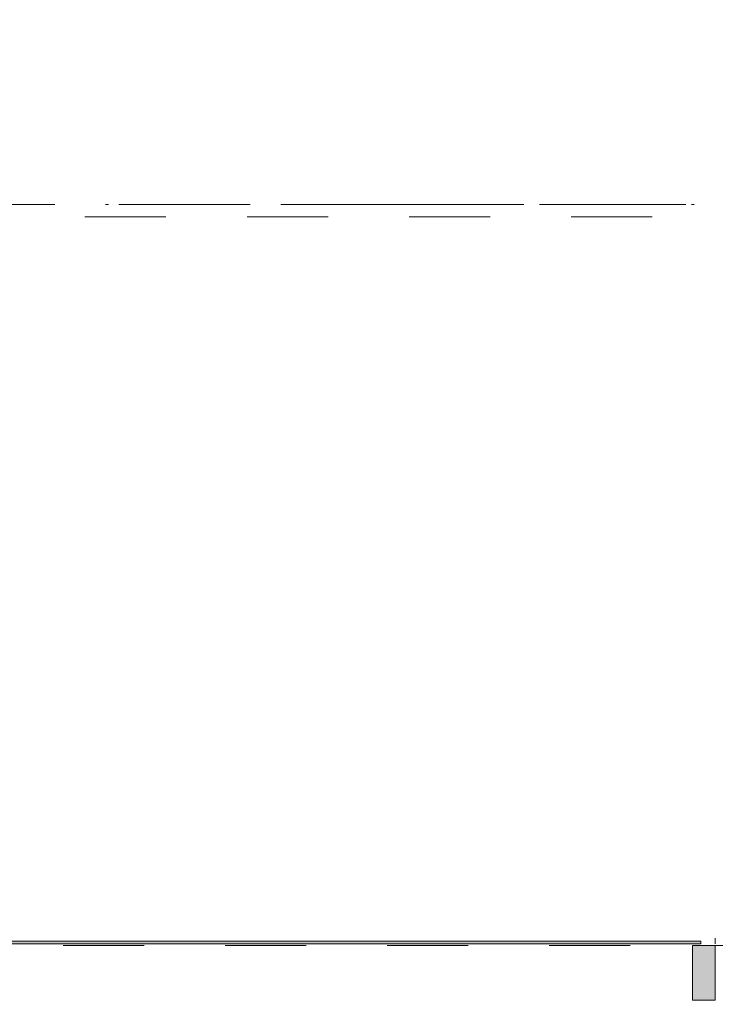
# Model space of a CAD drawing. Header units: millimetres. Extents: x 0 to 1184, y 0 to 836.
# Tile 42 of 241: x 291 to 315, y 512 to 546. Entities that reach past the tile are written whole.
import ezdxf
from ezdxf.xclip import XClip

# ---------------------------------------------------------------- set-up
doc = ezdxf.new("R2010")
doc.units = ezdxf.units.MM
doc.header["$MEASUREMENT"] = 0
doc.header["$XCLIPFRAME"] = 0
doc.linetypes.add('Штриховая', pattern=[5.644444, 2.822222, -2.822222])
doc.linetypes.add('Штрихпунктирная', pattern=[6.702778, 3.527778, -1.763889, 0, -1.411111])
for name, color, linetype in [('Конструктив - Навесные Стены', 7, 'Continuous'), ('Элемент Модели - Зона', 7, 'Continuous'), ('Элемент Модели - Оси', 7, 'Continuous')]:
    doc.layers.add(name, color=color, linetype=linetype)

# ---------------------------------------------------------------- blocks, each defined once
blk = doc.blocks.new('Чертеж_4_4', base_point=(-278.479, 89.564))
at = {"layer": 'Конструктив - Навесные Стены', "linetype": 'Continuous', "lineweight": 0, "true_color": 0x000000}
for points in [[(270.025, 513.914), (270.025, 513.814), (314.646, 513.814), (314.646, 513.914)], [(315.146, 511.864), (315.146, 513.764), (314.346, 513.764), (314.346, 511.864)]]:
    blk.add_hatch(color=18, dxfattribs=at).paths.add_polyline_path(points)
at = {"layer": 'Конструктив - Навесные Стены', "color": 7, "linetype": 'Continuous', "lineweight": 15}
for p, q in [((315.146, 513.764), (314.346, 513.764)), ((314.346, 513.764), (314.346, 511.864)), ((315.146, 513.764), (315.146, 511.864)), ((315.146, 511.864), (314.346, 511.864))]:
    blk.add_line(p, q, dxfattribs=at)
at = {"layer": 'Конструктив - Навесные Стены', "color": 7, "linetype": 'Continuous', "lineweight": 15, "flags": 128}
blk.add_lwpolyline([(270.025, 513.914), (270.025, 513.814), (314.646, 513.814), (314.646, 513.914)], close=True, dxfattribs=at)
at = {"layer": 'Элемент Модели - Зона', "color": 7, "linetype": 'Continuous', "lineweight": 15}
for p, q in [((315.146, 514.014), (315.146, 513.814)), ((315.146, 513.814), (315.146, 514.014))]:
    blk.add_line(p, q, dxfattribs=at)
at = {"layer": 'Элемент Модели - Зона', "color": 7, "linetype": 'Штриховая', "lineweight": 15, "flags": 128}
for points in [[(83.021, 539.138), (82.621, 539.138), (82.621, 452.764), (140.324, 452.764), (140.324, 480.98), (172.947, 513.615), (173.088, 513.474), (173.088, 513.764), (354.521, 513.764), (354.521, 513.564), (495.519, 513.564), (495.519, 513.764), (862.335, 513.764), (894.689, 481.329), (894.722, 477.983), (894.722, 452.614), (895.121, 452.614), (895.121, 432.564), (892.721, 432.564), (892.721, 446.564), (888.521, 446.564), (888.521, 450.564), (804.521, 450.564), (804.521, 446.564), (798.521, 446.564), (798.521, 450.564), (714.721, 450.564), (714.721, 359.264), (798.521, 359.264), (798.521, 366.064), (804.521, 366.064), (804.521, 354.164), (845.321, 354.164), (845.321, 363.264), (846.521, 363.264), (846.521, 301.365), (892.721, 301.365), (892.721, 352.064), (888.021, 352.064), (888.021, 367.064), (892.721, 367.064), (892.721, 417.564), (895.121, 417.564), (895.121, 291.065), (892.721, 291.065), (892.721, 298.965), (714.721, 298.965), (714.721, 236.065), (892.721, 236.065), (892.721, 266.565), (888.522, 266.565), (888.522, 272.82), (892.721, 272.82), (892.721, 276.065), (895.121, 276.065), (895.121, 272.765), (930.021, 272.765), (930.021, 461.615), (923.91, 461.615), (923.91, 539.564), (978.521, 539.564), (978.521, 542.564), (984.521, 542.564), (984.521, 539.564), (1131.771, 539.564), (1131.771, 540.564), (1122.771, 540.564), (1122.771, 564.564), (1048.521, 564.564), (1048.521, 626.364), (1026.821, 626.364), (1026.821, 632.564), (1013.35, 632.564), (984.521, 632.564), (984.521, 626.564), (978.521, 626.564), (978.521, 631.689), (969.519, 631.689), (894.521, 631.689), (894.521, 626.564), (888.521, 626.564), (888.521, 631.689), (804.521, 631.689), (804.521, 626.564), (798.521, 626.564), (798.521, 631.689), (714.521, 631.689), (714.521, 626.564), (708.521, 626.564), (708.521, 631.689), (628.021, 631.689), (628.021, 626.564), (622.021, 626.564), (621.021, 626.564), (621.021, 575.892), (496.022, 575.892), (496.022, 627.564), (496.022, 706.464), (496.122, 706.464), (496.122, 768.064), (468.721, 768.064), (468.721, 686.864), (461.167, 686.864), (461.167, 631.684), (444.522, 631.684), (444.522, 626.564), (438.522, 626.564), (438.522, 631.684), (354.521, 631.684), (354.521, 626.564), (348.521, 626.564), (348.521, 631.684), (331.772, 631.684), (331.772, 554.564), (331.772, 539.564), (264.521, 539.564), (264.521, 536.564), (258.521, 536.564), (258.521, 539.564), (174.521, 539.564), (174.521, 536.564), (168.521, 536.564), (168.521, 539.564), (89.021, 539.564), (89.021, 536.564), (83.021, 536.564)], [(82.621, 541.138), (82.621, 539.138), (83.021, 539.138), (83.021, 542.564), (89.021, 542.564), (89.021, 539.564), (168.521, 539.564), (168.521, 542.564), (174.521, 542.564), (174.521, 539.564), (258.521, 539.564), (258.521, 542.564), (264.521, 542.564), (264.521, 539.138), (331.772, 539.138), (331.772, 631.689), (331.877, 631.689), (331.877, 686.864), (327.321, 686.864), (327.321, 720.364), (324.521, 720.364), (324.521, 722.764), (348.321, 722.764), (348.321, 734.564), (280.721, 734.564), (280.721, 722.764), (309.521, 722.764), (309.521, 720.364), (301.521, 720.364), (301.521, 615.564), (207.521, 615.564), (207.521, 626.564), (82.621, 626.564), (82.621, 626.064)]]:
    blk.add_lwpolyline(points, close=True, dxfattribs=at)
at = {"layer": 'Элемент Модели - Оси', "color": 7, "linetype": 'Штрихпунктирная', "lineweight": 15}
blk.add_line((57.32, 539.564), (1181.052, 539.564), dxfattribs=at)

msp = doc.modelspace()

# ---------------------------------------------------------------- block references
at = {"color": 161, "linetype": 'Continuous', "lineweight": 40, "true_color": 0x83aefe}
ref = msp.add_blockref('Чертеж_4_4', (-278.479, 89.564), dxfattribs=at)
XClip(ref).set_block_clipping_path([(57.3201676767, 151.7660533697), (1181.0522393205, 828.727105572)])

doc.saveas('drawing.dxf')
